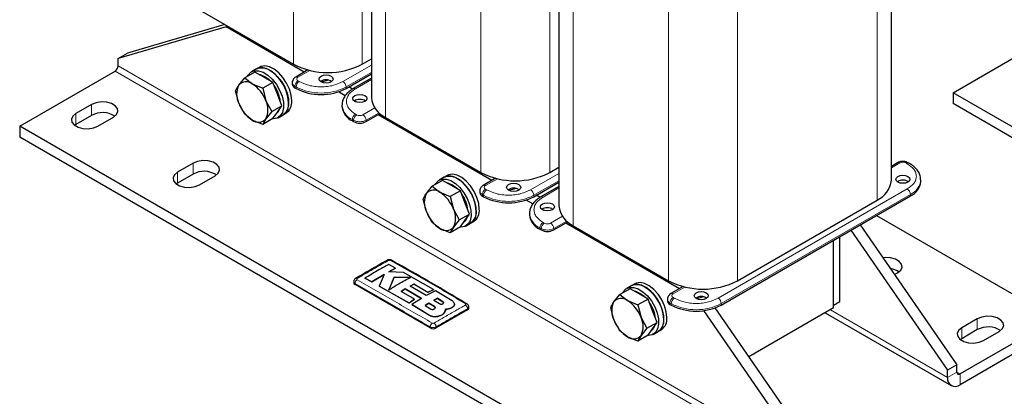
# Model space of a CAD drawing. Header units: millimetres. Extents: x 5 to 418, y 2 to 292.
# Tile 16 of 39: x 226 to 315, y 61 to 95. Entities that reach past the tile are written whole.
import ezdxf

# ---------------------------------------------------------------- set-up
doc = ezdxf.new("R2010")
doc.units = ezdxf.units.MM

msp = doc.modelspace()

# ---------------------------------------------------------------- linework, layer by layer
at = {"color": 7, "linetype": 'Continuous', "lineweight": 18}
for p, q in [((251.0467, 117.7818), (251.0467, 90.9585)), ((257.2693, 114.4212), (257.2693, 90.9585)), ((259.3906, 114.1654), (259.3906, 86.1417)), ((268.0173, 107.9849), (268.0173, 81.1616)), ((274.2398, 104.6243), (274.2398, 81.1616)), ((276.3612, 104.3685), (276.3612, 76.3448)), ((303.8535, 101.3138), (303.8535, 78.6634)), ((284.9879, 98.188), (284.9879, 71.3647)), ((291.2104, 98.8123), (291.2104, 71.3647)), ((255.5298, 89.3828), (258.1019, 90.8676)), ((296.8531, 54.5692), (234.9106, 90.3278)), ((297.136, 55.0591), (235.1934, 90.8177)), ((252.5307, 90.3946), (251.4569, 89.7747)), ((255.8126, 88.8929), (258.1019, 90.2145)), ((251.57, 89.3828), (251.4569, 89.4481)), ((258.1019, 89.5614), (256.6612, 88.7297)), ((251.174, 88.9582), (251.2872, 88.8929)), ((251.174, 88.8276), (251.174, 88.9582)), ((251.2872, 88.8929), (251.2872, 88.7623)), ((255.8126, 88.7623), (255.8126, 88.8929)), ((232.7892, 87.3071), (232.7892, 86.3273)), ((231.375, 86.4907), (231.375, 85.5109)), ((256.7743, 86.3784), (256.6612, 86.4438)), ((257.34, 86.3784), (258.4139, 86.9984)), ((257.6228, 85.8885), (258.7978, 86.5668)), ((256.3783, 85.9539), (256.4915, 85.8885)), ((256.3783, 85.8232), (256.3783, 85.9539)), ((256.4915, 85.8885), (256.4915, 85.7579)), ((257.6228, 85.7579), (257.6228, 85.8885)), ((241.9816, 82.0005), (241.9816, 81.0206)), ((305.9041, 82.0188), (305.1422, 81.579)), ((306.4698, 82.0188), (306.5829, 81.9535)), ((240.5674, 81.1841), (240.5674, 80.2042)), ((272.5004, 79.5859), (275.0724, 81.0708)), ((269.5013, 80.5977), (268.4274, 79.9778)), ((272.7832, 79.096), (275.0724, 80.4176)), ((268.5406, 79.5859), (268.4274, 79.6512)), ((275.0724, 79.7645), (273.6317, 78.9328)), ((289.4709, 69.789), (306.5829, 79.6676)), ((268.1446, 79.1613), (268.2577, 79.096)), ((268.1446, 79.0307), (268.1446, 79.1613)), ((268.2577, 79.096), (268.2577, 78.9654)), ((272.7832, 78.9654), (272.7832, 79.096)), ((289.7538, 69.2991), (306.8658, 79.1777)), ((306.8658, 79.1777), (306.8658, 79.047)), ((273.7449, 76.5815), (273.6317, 76.6469)), ((274.3106, 76.5815), (275.3844, 77.2015)), ((274.5934, 76.0916), (275.7684, 76.7699)), ((273.3489, 76.157), (273.462, 76.0916)), ((273.3489, 76.0263), (273.3489, 76.157)), ((273.462, 76.0916), (273.462, 75.961)), ((274.5934, 75.961), (274.5934, 76.0916)), ((256.6187, 71.0198), (256.6187, 71.1217)), ((286.4718, 70.8008), (285.398, 70.1809)), ((285.5111, 69.789), (285.398, 69.8543)), ((263.8055, 69.0422), (263.8055, 69.0356)), ((264.5731, 69.4739), (264.5731, 69.4674)), ((266.8011, 68.7338), (266.8011, 68.8357)), ((285.1151, 69.3644), (285.2283, 69.2991)), ((285.1151, 69.2338), (285.1151, 69.3644)), ((285.2283, 69.2991), (285.2283, 69.1685)), ((289.7538, 69.1685), (289.7538, 69.2991)), ((299.6248, 68.7421), (310.2316, 62.619)), ((263.3581, 68.2415), (263.3581, 68.235)), ((312.9186, 67.9256), (312.9186, 66.9457)), ((263.407, 67.101), (263.407, 67.2029)), ((263.9727, 67.101), (263.9727, 67.2029)), ((311.5044, 67.1092), (311.5044, 66.1293)), ((310.2316, 62.619), (311.0801, 63.1088)), ((311.0801, 63.1088), (311.363, 62.9455)), ((311.363, 62.9455), (311.363, 61.9657))]:
    msp.add_line(p, q, dxfattribs=at)
at = {"color": 7, "linetype": 'Continuous', "lineweight": 25}
for p, q in [((258.1019, 114.8373), (258.1019, 87.9378)), ((275.0724, 105.0404), (275.0724, 78.1409)), ((305.1422, 80.4595), (305.1422, 102.0397)), ((242.42, 95.9386), (251.0467, 90.9585)), ((244.8437, 94.5394), (236.0419, 91.9608)), ((244.9515, 94.3298), (235.1934, 91.471)), ((244.9515, 94.3298), (245.0792, 94.4035)), ((252.0323, 90.2421), (244.9515, 94.3298)), ((310.7315, 88.3707), (319.3582, 93.3508)), ((235.1934, 91.471), (236.0419, 91.9608)), ((235.1934, 90.8177), (235.1934, 91.471)), ((257.2693, 90.9585), (258.1019, 91.4391)), ((226.2839, 85.3477), (234.9106, 90.3278)), ((247.5574, 90.2453), (246.6372, 89.7141)), ((247.7114, 90.5296), (247.2588, 90.2684)), ((248.3739, 89.7739), (247.5574, 90.2453)), ((247.9942, 90.6929), (247.7114, 90.5296)), ((252.3659, 90.4347), (251.2569, 89.7945)), ((255.8126, 88.7623), (258.1019, 90.0838)), ((258.1019, 90.0041), (258.0328, 90.044)), ((246.1026, 89.0603), (246.6372, 89.7141)), ((246.6372, 89.7141), (247.3274, 89.1698)), ((247.3274, 89.1698), (248.2702, 88.7714)), ((249.1904, 89.3026), (248.2702, 88.7714)), ((249.1904, 89.3026), (248.3739, 89.7739)), ((249.5986, 88.2504), (249.1904, 89.3026)), ((250.9397, 89.2848), (250.9397, 89.1542)), ((254.2189, 89.5018), (253.5681, 89.34)), ((253.6742, 89.2942), (253.5868, 89.3447)), ((258.1019, 89.6966), (256.4612, 88.7495)), ((246.1026, 87.4272), (245.8207, 88.5523)), ((248.2702, 88.7714), (248.5521, 87.6462)), ((250.0069, 87.1982), (249.5986, 88.2504)), ((251.174, 88.8276), (251.2872, 88.7623)), ((255.73, 88.1074), (255.1208, 88.4591)), ((256.3958, 88.7028), (256.0527, 88.9009)), ((372.6741, 52.6121), (310.7315, 88.3707)), ((310.7315, 88.3707), (310.7315, 87.3909)), ((232.7892, 87.3071), (231.375, 86.4907)), ((246.6372, 86.4479), (246.1026, 87.4272)), ((248.5521, 87.6462), (249.0867, 86.6669)), ((256.7289, 87.5308), (256.5638, 87.6261)), ((372.6741, 51.6322), (310.7315, 87.3909)), ((247.3274, 85.9036), (246.6372, 86.4479)), ((249.0867, 86.6669), (248.5521, 86.0132)), ((249.0867, 86.6669), (250.0069, 87.1982)), ((249.1904, 86.0364), (249.5986, 86.6173)), ((249.5986, 86.6173), (250.0069, 87.1982)), ((250.1112, 86.3726), (250.394, 86.5359)), ((255.4411, 87.2601), (255.4411, 87.1295)), ((257.6228, 85.7579), (258.8884, 86.4885)), ((258.7954, 86.4348), (258.917, 86.465)), ((232.7892, 86.3273), (231.375, 85.5109)), ((233.3549, 85.3477), (234.7691, 86.1641)), ((248.2702, 85.5052), (247.3274, 85.9036)), ((249.1904, 86.0364), (248.2702, 85.5052)), ((248.5521, 86.0132), (248.2702, 85.5052)), ((249.6586, 86.1113), (250.1112, 86.3726)), ((256.3783, 85.8232), (256.4915, 85.7579)), ((269.0028, 80.4452), (258.7114, 86.3863)), ((259.3906, 86.1417), (268.0173, 81.1616)), ((288.2264, 49.5891), (226.2839, 85.3477)), ((226.2839, 85.3477), (226.2839, 84.3679)), ((231.375, 85.5109), (231.2515, 85.4293)), ((288.2264, 48.6092), (226.2839, 84.3679)), ((241.9816, 82.0005), (240.5674, 81.1841)), ((305.7041, 82.0386), (305.1422, 81.7142)), ((306.7829, 81.9733), (306.6698, 82.0386)), ((274.2398, 81.1616), (275.0724, 81.6422)), ((240.5674, 80.2042), (240.4439, 80.1226)), ((241.9816, 81.0206), (240.5674, 80.2042)), ((242.5473, 80.0411), (243.9615, 80.8575)), ((264.5279, 80.4484), (263.6077, 79.9172)), ((264.6819, 80.7327), (264.2294, 80.4715)), ((265.3444, 79.977), (264.5279, 80.4484)), ((264.9648, 80.896), (264.6819, 80.7327)), ((269.3365, 80.6378), (268.2274, 79.9976)), ((272.7832, 78.9654), (275.0724, 80.2869)), ((275.0724, 80.2072), (275.0034, 80.2471)), ((307.803, 80.3533), (307.803, 80.4839)), ((263.0732, 79.2634), (263.6077, 79.9172)), ((263.6077, 79.9172), (264.2979, 79.3729)), ((264.2979, 79.3729), (265.2407, 78.9745)), ((266.1609, 79.5057), (265.2407, 78.9745)), ((266.1609, 79.5057), (265.3444, 79.977)), ((266.5692, 78.4535), (266.1609, 79.5057)), ((267.9103, 79.4879), (267.9103, 79.3573)), ((271.1895, 79.7049), (270.5387, 79.5432)), ((270.6448, 79.4973), (270.5574, 79.5478)), ((275.0724, 79.8997), (273.4318, 78.9526)), ((263.0732, 77.6303), (262.7912, 78.7555)), ((265.2407, 78.9745), (265.5227, 77.8493)), ((266.9774, 77.4013), (266.5692, 78.4535)), ((268.1446, 79.0307), (268.2577, 78.9654)), ((272.7006, 78.3105), (272.0914, 78.6622)), ((273.3664, 78.9059), (273.0233, 79.104)), ((289.7538, 69.1685), (306.8658, 79.047)), ((291.2104, 71.3647), (303.8535, 78.6634)), ((263.6077, 76.651), (263.0732, 77.6303)), ((265.5227, 77.8493), (266.0572, 76.87)), ((273.6995, 77.7339), (273.5344, 77.8292)), ((264.2979, 76.1067), (263.6077, 76.651)), ((266.0572, 76.87), (265.5227, 76.2163)), ((266.0572, 76.87), (266.9774, 77.4013)), ((266.1609, 76.2395), (266.5692, 76.8204)), ((266.5692, 76.8204), (266.9774, 77.4013)), ((267.0817, 76.5757), (267.3646, 76.739)), ((272.4116, 77.4632), (272.4116, 77.3326)), ((274.5934, 75.961), (275.859, 76.6916)), ((275.766, 76.6379), (275.8875, 76.6681)), ((303.7952, 77.2744), (319.9897, 67.9256)), ((265.2407, 75.7083), (264.2979, 76.1067)), ((266.1609, 76.2395), (265.2407, 75.7083)), ((265.5227, 76.2163), (265.2407, 75.7083)), ((266.6292, 76.3144), (267.0817, 76.5757)), ((273.3489, 76.0263), (273.462, 75.961)), ((285.9734, 70.6483), (275.682, 76.5894)), ((276.3612, 76.3448), (284.9879, 71.3647)), ((301.4813, 75.9386), (310.2316, 63.2722)), ((302.3298, 76.4285), (311.0801, 63.7621)), ((299.9078, 69.1505), (299.9078, 75.0303)), ((299.9078, 68.9055), (299.9078, 75.0303)), ((300.4735, 69.477), (300.4735, 75.3569)), ((260.2867, 72.505), (259.6646, 72.8418)), ((259.6834, 72.1854), (260.2867, 72.505)), ((260.2867, 72.4985), (259.6834, 72.1789)), ((260.9946, 72.1173), (259.6834, 72.1854)), ((260.2867, 72.505), (260.2867, 72.4985)), ((256.5016, 71.2845), (256.5016, 71.1831)), ((257.5112, 71.5999), (258.1329, 71.2646)), ((257.5112, 71.5999), (257.5112, 71.5934)), ((258.1329, 71.2581), (257.5112, 71.5934)), ((258.1329, 71.2646), (259.2584, 71.948)), ((259.2584, 71.9415), (258.1329, 71.2581)), ((258.1329, 71.2646), (258.1329, 71.2581)), ((259.2584, 71.948), (258.8177, 70.8909)), ((260.164, 71.6886), (259.6865, 70.5367)), ((259.6865, 70.5302), (260.164, 71.6821)), ((261.6693, 71.6731), (260.164, 71.6886)), ((260.164, 71.6886), (260.164, 71.6821)), ((260.164, 71.6821), (261.6693, 71.6666)), ((263.7092, 70.5681), (260.9946, 72.1173)), ((305.4354, 71.933), (305.7061, 72.0893)), ((263.407, 67.101), (256.6187, 71.0198)), ((258.8177, 70.8909), (261.505, 69.3599)), ((258.8177, 70.8909), (258.8177, 70.8843)), ((261.505, 69.3533), (258.8177, 70.8843)), ((260.798, 70.4114), (261.1586, 70.6365)), ((261.1586, 70.63), (260.798, 70.4049)), ((262.0152, 69.7015), (260.798, 70.4114)), ((261.1586, 70.6365), (262.6233, 69.7763)), ((261.1586, 70.6365), (261.1586, 70.63)), ((262.6233, 69.7698), (261.1586, 70.63)), ((261.6036, 70.8917), (261.9299, 71.0624)), ((261.9299, 71.0558), (261.6036, 70.8851)), ((263.0687, 70.0315), (261.6036, 70.8917)), ((261.9299, 71.0624), (263.1983, 70.322)), ((261.9299, 71.0624), (261.9299, 71.0558)), ((263.1983, 70.3154), (261.9299, 71.0558)), ((263.9058, 70.4517), (263.0687, 70.0315)), ((263.1983, 70.322), (263.7092, 70.5681)), ((263.7092, 70.5616), (263.1983, 70.3154)), ((263.7092, 70.5681), (263.7092, 70.5616)), ((265.402, 69.5495), (263.9058, 70.4517)), ((281.4985, 70.6515), (280.5783, 70.1203)), ((281.6525, 70.9358), (281.2, 70.6746)), ((282.315, 70.1802), (281.4985, 70.6515)), ((281.9353, 71.0991), (281.6525, 70.9358)), ((286.3071, 70.841), (285.198, 70.2007)), ((261.505, 69.3599), (262.0152, 69.7015)), ((262.0152, 69.6949), (261.505, 69.3533)), ((262.6233, 69.7763), (261.7524, 69.2132)), ((262.0152, 69.7015), (262.0152, 69.6949)), ((263.1983, 70.322), (263.1983, 70.3154)), ((264.0806, 69.7804), (263.765, 69.6109)), ((263.765, 69.6043), (264.0806, 69.7739)), ((263.765, 69.6109), (264.2574, 69.3017)), ((264.5731, 69.4739), (264.0806, 69.7804)), ((264.0806, 69.7804), (264.0806, 69.7739)), ((264.0806, 69.7739), (264.5731, 69.4674)), ((280.0437, 69.4665), (280.5783, 70.1203)), ((280.5783, 70.1203), (281.2685, 69.576)), ((281.2685, 69.576), (282.2113, 69.1776)), ((283.1315, 69.7088), (282.2113, 69.1776)), ((283.1315, 69.7088), (282.315, 70.1802)), ((283.5398, 68.6566), (283.1315, 69.7088)), ((284.8808, 69.691), (284.8808, 69.5604)), ((288.1601, 69.908), (287.5093, 69.7463)), ((261.505, 69.3599), (261.505, 69.3533)), ((261.7524, 69.2132), (263.3581, 68.2415)), ((261.7524, 69.2132), (261.7524, 69.2067)), ((263.3581, 68.235), (261.7524, 69.2067)), ((263.3131, 69.3518), (262.9525, 69.1311)), ((262.9525, 69.1245), (263.3131, 69.3452)), ((262.9525, 69.1311), (263.4449, 68.8242)), ((263.8055, 69.0422), (263.3131, 69.3518)), ((263.3131, 69.3518), (263.3131, 69.3452)), ((263.3131, 69.3452), (263.8055, 69.0356)), ((266.8011, 68.7338), (263.9727, 67.101)), ((264.7738, 68.5903), (264.8122, 68.809)), ((264.8033, 68.7516), (264.7738, 68.5838)), ((264.7738, 68.5903), (264.7738, 68.5838)), ((264.8161, 68.7508), (264.8161, 68.7574)), ((265.402, 68.9475), (265.402, 68.941)), ((265.616, 69.2376), (265.616, 69.2442)), ((266.9182, 68.8971), (266.9182, 68.9986)), ((280.0437, 67.8334), (279.7618, 68.9586)), ((282.2113, 69.1776), (282.4932, 68.0524)), ((283.948, 67.6044), (283.5398, 68.6566)), ((285.1151, 69.2338), (285.2283, 69.1685)), ((297.136, 55.7123), (288.1836, 68.6712)), ((297.9845, 56.2021), (289.2028, 68.914)), ((299.9078, 68.9055), (292.2591, 64.49)), ((299.9078, 69.1505), (300.4735, 69.477)), ((264.0987, 68.148), (264.0987, 68.1414)), ((280.5783, 66.8541), (280.0437, 67.8334)), ((282.4932, 68.0524), (283.0278, 67.0731)), ((299.1561, 68.4715), (310.563, 61.8864)), ((319.9897, 67.9256), (311.363, 62.9455)), ((312.9186, 67.9256), (311.5044, 67.1092)), ((281.2685, 66.3098), (280.5783, 66.8541)), ((283.0278, 67.0731), (282.4932, 66.4194)), ((283.0278, 67.0731), (283.948, 67.6044)), ((283.1315, 66.4426), (283.5398, 67.0235)), ((283.5398, 67.0235), (283.948, 67.6044)), ((284.0523, 66.7788), (284.3352, 66.9421)), ((319.9897, 66.9457), (311.363, 61.9657)), ((312.9186, 66.9457), (311.5044, 66.1293)), ((282.2113, 65.9114), (281.2685, 66.3098)), ((283.1315, 66.4426), (282.2113, 65.9114)), ((282.4932, 66.4194), (282.2113, 65.9114)), ((283.5998, 66.5175), (284.0523, 66.7788)), ((311.5044, 66.1293), (311.3809, 66.0478)), ((313.4843, 65.9662), (314.8985, 66.7826)), ((311.0801, 63.7621), (310.2316, 63.2722)), ((310.2316, 62.619), (310.2316, 63.2722)), ((311.0801, 63.1088), (311.0801, 63.7621))]:
    msp.add_line(p, q, dxfattribs=at)
at = {"color": 7, "linetype": 'Continuous', "lineweight": 25, "flags": 128}
for points in [[(246.9008, 89.8662), (246.9493, 89.9569), (247.1896, 90.2235), (247.5097, 90.3623), (247.8894, 90.3647), (248.3048, 90.2303), (248.73, 89.9678), (249.1381, 89.5935), (249.5035, 89.1311), (249.8032, 88.6095), (250.0185, 88.0615), (250.1358, 87.5216), (250.1477, 87.0237), (250.0535, 86.5991), (249.8591, 86.2744), (249.5766, 86.0701), (249.224, 85.9989), (249.1313, 86.0024)], [(250.6083, 87.4714), (250.555, 87.9895), (250.3984, 88.5367), (250.1484, 89.0784), (249.8206, 89.5808), (249.4357, 90.0121), (249.0178, 90.3454), (248.5933, 90.5597), (248.1887, 90.6414), (247.8295, 90.5856), (247.7114, 90.5296)], [(247.7114, 90.5296), (247.9622, 90.6236), (248.3419, 90.6259), (248.7574, 90.4916), (249.1825, 90.229), (249.5906, 89.8548), (249.956, 89.3923), (250.2558, 88.8707), (250.4711, 88.3228), (250.5883, 87.7829), (250.6002, 87.285), (250.506, 86.8603), (250.3116, 86.5356), (250.1112, 86.3726)], [(248.4587, 89.8229), (248.0772, 89.9826), (247.9763, 90.0035)], [(250.8912, 87.6347), (250.8379, 88.1528), (250.6813, 88.7), (250.4312, 89.2417), (250.1035, 89.7441), (249.7185, 90.1754), (249.3007, 90.5087), (248.8761, 90.7229), (248.4716, 90.8047), (248.1124, 90.7488), (247.9942, 90.6929)], [(253.5499, 89.8727), (253.7575, 89.9528), (254.0025, 89.9809), (254.2474, 89.9528), (254.455, 89.8727), (254.5937, 89.7528), (254.6425, 89.6114), (254.5937, 89.47), (254.455, 89.3502), (254.2474, 89.2701), (254.0025, 89.242), (253.7575, 89.2701), (253.5499, 89.3502), (253.4112, 89.47), (253.3625, 89.6114), (253.4112, 89.7528), (253.5499, 89.8727)], [(248.9401, 89.4475), (248.8403, 89.5421), (248.4587, 89.8229)], [(257.5097, 87.5867), (257.3021, 87.5066), (257.0572, 87.4785), (256.8122, 87.5066), (256.6046, 87.5867), (256.4659, 87.7066), (256.4172, 87.848), (256.4659, 87.9894), (256.6046, 88.1092), (256.8122, 88.1893), (257.0572, 88.2174), (257.3021, 88.1893), (257.5097, 88.1092), (257.6484, 87.9894), (257.6972, 87.848), (257.6484, 87.7066), (257.5097, 87.5867)], [(234.7691, 86.1641), (235.048, 86.3941), (235.1739, 86.6652), (235.1315, 86.9448), (234.926, 87.1992), (234.5822, 87.3977), (234.1415, 87.5163), (233.6572, 87.5408), (233.1875, 87.4681), (232.7892, 87.3071)], [(231.375, 86.4907), (231.0962, 86.2608), (230.9703, 85.9897), (231.0127, 85.71), (231.2182, 85.4557), (231.562, 85.2572), (232.0026, 85.1386), (232.487, 85.1141), (232.9566, 85.1867), (233.3549, 85.3477)], [(243.9615, 80.8575), (244.2404, 81.0874), (244.3663, 81.3585), (244.3239, 81.6382), (244.1184, 81.8925), (243.7746, 82.091), (243.3339, 82.2096), (242.8496, 82.2341), (242.3799, 82.1615), (241.9816, 82.0005)], [(240.5674, 81.1841), (240.2885, 80.9541), (240.1627, 80.683), (240.2051, 80.4034), (240.4106, 80.149), (240.7544, 79.9505), (241.195, 79.8319), (241.6794, 79.8074), (242.149, 79.8801), (242.5473, 80.0411)], [(263.8713, 80.0693), (263.9199, 80.16), (264.1602, 80.4266), (264.4802, 80.5654), (264.8599, 80.5678), (265.2754, 80.4334), (265.7005, 80.1709), (266.1086, 79.7966), (266.474, 79.3342), (266.7738, 78.8126), (266.9891, 78.2646), (267.1064, 77.7247), (267.1183, 77.2268), (267.024, 76.8022), (266.8296, 76.4775), (266.5472, 76.2732), (266.1945, 76.202), (266.1019, 76.2055)], [(267.5789, 77.6745), (267.5256, 78.1926), (267.369, 78.7398), (267.1189, 79.2815), (266.7912, 79.7839), (266.4063, 80.2152), (265.9884, 80.5485), (265.5638, 80.7628), (265.1593, 80.8445), (264.8001, 80.7887), (264.6819, 80.7327)], [(264.6819, 80.7327), (264.9328, 80.8267), (265.3125, 80.829), (265.7279, 80.6947), (266.1531, 80.4321), (266.5612, 80.0579), (266.9266, 79.5954), (267.2263, 79.0738), (267.4416, 78.5259), (267.5589, 77.986), (267.5708, 77.4881), (267.4766, 77.0634), (267.2822, 76.7387), (267.0817, 76.5757)], [(265.4293, 80.026), (265.0477, 80.1857), (264.9468, 80.2066)], [(267.8617, 77.8378), (267.8084, 78.3559), (267.6518, 78.9031), (267.4018, 79.4448), (267.074, 79.9472), (266.6891, 80.3785), (266.2712, 80.7118), (265.8467, 80.926), (265.4421, 81.0078), (265.0829, 80.9519), (264.9648, 80.896)], [(270.5205, 80.0758), (270.7281, 80.1559), (270.973, 80.184), (271.2179, 80.1559), (271.4256, 80.0758), (271.5643, 79.9559), (271.613, 79.8145), (271.5643, 79.6731), (271.4256, 79.5533), (271.2179, 79.4732), (270.973, 79.4451), (270.7281, 79.4732), (270.5205, 79.5533), (270.3817, 79.6731), (270.333, 79.8145), (270.3817, 79.9559), (270.5205, 80.0758)], [(305.7344, 80.8105), (305.942, 80.8906), (306.1869, 80.9188), (306.4318, 80.8906), (306.6395, 80.8105), (306.7782, 80.6907), (306.8269, 80.5493), (306.7782, 80.4079), (306.6395, 80.288), (306.4318, 80.2079), (306.1869, 80.1798), (305.942, 80.2079), (305.7344, 80.288), (305.5956, 80.4079), (305.5469, 80.5493), (305.5956, 80.6907), (305.7344, 80.8105)], [(265.9107, 79.6506), (265.8108, 79.7452), (265.4293, 80.026)], [(274.4803, 77.7898), (274.2726, 77.7097), (274.0277, 77.6816), (273.7828, 77.7097), (273.5752, 77.7898), (273.4364, 77.9097), (273.3877, 78.0511), (273.4364, 78.1925), (273.5752, 78.3123), (273.7828, 78.3924), (274.0277, 78.4205), (274.2726, 78.3924), (274.4803, 78.3123), (274.619, 78.1925), (274.6677, 78.0511), (274.619, 77.9097), (274.4803, 77.7898)], [(305.7061, 72.0893), (305.985, 72.3192), (306.1108, 72.5903), (306.0684, 72.8699), (305.863, 73.1243), (305.5192, 73.3228), (305.0785, 73.4414), (304.5941, 73.4659), (304.3897, 73.4467)], [(280.8419, 70.2725), (280.8904, 70.3631), (281.1307, 70.6297), (281.4508, 70.7685), (281.8305, 70.7709), (282.246, 70.6365), (282.6711, 70.374), (283.0792, 69.9997), (283.4446, 69.5373), (283.7444, 69.0157), (283.9596, 68.4677), (284.0769, 67.9278), (284.0888, 67.4299), (283.9946, 67.0053), (283.8002, 66.6806), (283.5178, 66.4763), (283.1651, 66.4051), (283.0725, 66.4086)], [(284.5495, 67.8776), (284.4961, 68.3958), (284.3395, 68.9429), (284.0895, 69.4846), (283.7617, 69.987), (283.3768, 70.4183), (282.959, 70.7516), (282.5344, 70.9659), (282.1298, 71.0476), (281.7707, 70.9918), (281.6525, 70.9358)], [(281.6525, 70.9358), (281.9033, 71.0298), (282.283, 71.0321), (282.6985, 70.8978), (283.1236, 70.6352), (283.5317, 70.261), (283.8971, 69.7985), (284.1969, 69.2769), (284.4122, 68.729), (284.5295, 68.1891), (284.5414, 67.6912), (284.4472, 67.2665), (284.2527, 66.9418), (284.0523, 66.7788)], [(282.3999, 70.2291), (282.0183, 70.3888), (281.9174, 70.4097)], [(284.8323, 68.0409), (284.779, 68.559), (284.6224, 69.1062), (284.3724, 69.6479), (284.0446, 70.1503), (283.6597, 70.5816), (283.2418, 70.9149), (282.8173, 71.1291), (282.4127, 71.2109), (282.0535, 71.155), (281.9353, 71.0991)], [(287.491, 70.2789), (287.6987, 70.359), (287.9436, 70.3871), (288.1885, 70.359), (288.3961, 70.2789), (288.5349, 70.159), (288.5836, 70.0176), (288.5349, 69.8762), (288.3961, 69.7564), (288.1885, 69.6763), (287.9436, 69.6482), (287.6987, 69.6763), (287.491, 69.7564), (287.3523, 69.8762), (287.3036, 70.0176), (287.3523, 70.159), (287.491, 70.2789)], [(282.8813, 69.8537), (282.7814, 69.9483), (282.3999, 70.2291)], [(314.8985, 66.7826), (315.1774, 67.0125), (315.3032, 67.2837), (315.2608, 67.5633), (315.0553, 67.8177), (314.7115, 68.0161), (314.2709, 68.1348), (313.7865, 68.1592), (313.3169, 68.0866), (312.9186, 67.9256)], [(311.5044, 67.1092), (311.2255, 66.8793), (311.0997, 66.6081), (311.142, 66.3285), (311.3475, 66.0741), (311.6913, 65.8757), (312.132, 65.757), (312.6163, 65.7326), (313.086, 65.8052), (313.4843, 65.9662)]]:
    msp.add_lwpolyline(points, dxfattribs=at)
at = {"color": 7, "linetype": 'Continuous', "lineweight": 25}
for centre, radius, start, end in [((254.158, 96.9632), 6.7629, 242.609672, 297.390328), ((234.5793, 90.8457), 0.6147, 302.605478, 357.394522), ((246.771, 88.4888), 0.8794, 50.751832, 139.467204), ((245.6719, 86.585), 3.0695, 20.227114, 57.362029), ((251.3401, 89.1941), 0.4024, 185.694799, 245.625342), ((254.0025, 88.628), 0.9069, 56.33248, 123.66752), ((247.7358, 88.2438), 1.8259, 153.43643, 206.56357), ((246.7868, 87.2054), 3.098, 6.717262, 35.694097), ((253.5499, 93.1294), 4.9185, 242.609672, 297.390328), ((248.9828, 88.4885), 3.0695, 200.227114, 237.362029), ((246.9189, 86.8297), 1.8259, 333.43643, 26.56357), ((249.4615, 87.3284), 1.1557, 304.203431, 7.108749), ((249.7444, 87.4917), 1.1557, 304.203431, 7.108749), ((257.0572, 86.8646), 0.9069, 56.33248, 123.66752), ((260.3039, 88.1574), 2.2129, 185.694799, 245.625342), ((233.7715, 84.4959), 2.0782, 57.351721, 118.20711), ((249.0012, 87.1612), 0.8417, 307.1247, 343.761799), ((257.0425, 87.2892), 1.6094, 185.694799, 245.625342), ((247.8837, 86.5847), 0.8794, 230.751832, 319.467204), ((257.0572, 86.8497), 1.2296, 242.609672, 297.390328), ((242.9639, 79.1892), 2.0782, 57.351721, 118.20711), ((271.1286, 87.1663), 6.7629, 242.609672, 297.390328), ((302.9402, 80.6791), 2.2129, 294.374658, 354.305201), ((306.1869, 79.5659), 0.9069, 56.33248, 123.66752), ((306.2015, 80.513), 1.6094, 294.374658, 354.305201), ((263.7415, 78.6919), 0.8794, 50.751832, 139.467204), ((262.6424, 76.7881), 3.0695, 20.227114, 57.362029), ((268.3106, 79.3972), 0.4024, 185.694799, 245.625342), ((270.973, 78.8311), 0.9069, 56.33248, 123.66752), ((264.7064, 78.4469), 1.8259, 153.43643, 206.56357), ((263.7573, 77.4085), 3.098, 6.717262, 35.694097), ((270.5205, 83.3325), 4.9185, 242.609672, 297.390328), ((265.9534, 78.6916), 3.0695, 200.227114, 237.362029), ((263.8895, 77.0328), 1.8259, 333.43643, 26.56357), ((266.4321, 77.5315), 1.1557, 304.203431, 7.108749), ((266.7149, 77.6948), 1.1557, 304.203431, 7.108749), ((274.0277, 77.0677), 0.9069, 56.33248, 123.66752), ((277.2744, 78.3605), 2.2129, 185.694799, 245.625342), ((265.9717, 77.3643), 0.8417, 307.1247, 343.761799), ((274.0131, 77.4923), 1.6094, 185.694799, 245.625342), ((264.8543, 76.7878), 0.8794, 230.751832, 319.467204), ((274.0277, 77.0528), 1.2296, 242.609672, 297.390328), ((259.5652, 73.0837), 0.1394, 55.563162, 114.467155), ((304.8281, 70.6999), 1.7795, 55.751447, 82.210096), ((256.7323, 71.4498), 0.138, 55.218192, 114.711293), ((288.0991, 77.3694), 6.7629, 242.609672, 297.390328), ((256.7018, 71.203), 0.2012, 185.694799, 245.625342), ((280.7121, 68.895), 0.8794, 50.751832, 139.467204), ((279.613, 66.9912), 3.0695, 20.227114, 57.362029), ((285.2812, 69.6003), 0.4024, 185.694799, 245.625342), ((287.9436, 69.0342), 0.9069, 56.33248, 123.66752), ((266.6869, 69.1684), 0.1339, 62.680133, 125.641759), ((266.7181, 68.9171), 0.2012, 294.374658, 354.305201), ((281.6769, 68.65), 1.8259, 153.43643, 206.56357), ((280.7279, 67.6116), 3.098, 6.717262, 35.694097), ((287.491, 73.5356), 4.9185, 242.609672, 297.390328), ((282.924, 68.8947), 3.0695, 200.227114, 237.362029), ((280.86, 67.2359), 1.8259, 333.43643, 26.56357), ((283.4027, 67.7346), 1.1557, 304.203431, 7.108749), ((283.6855, 67.8979), 1.1557, 304.203431, 7.108749), ((263.6898, 67.6469), 0.6148, 242.609672, 297.390328), ((282.9423, 67.5674), 0.8417, 307.1247, 343.761799), ((313.9009, 65.1144), 2.0782, 57.351721, 118.20711), ((281.8249, 66.9909), 0.8794, 230.751832, 319.467204), ((310.9213, 62.5071), 0.6987, 170.785963, 309.203285), ((311.2525, 63.0809), 0.1747, 170.785963, 309.203285)]:
    msp.add_arc(centre, radius, start, end, dxfattribs=at)
at = {"color": 7, "linetype": 'Continuous', "lineweight": 18}
for centre, radius, start, end in [((251.3401, 89.3248), 0.4024, 185.717719, 245.623344), ((251.7881, 88.9303), 0.6147, 122.605478, 177.394522), ((251.3397, 89.6111), 0.2012, 54.383269, 114.297399), ((251.9012, 88.865), 0.6147, 122.605478, 177.394522), ((251.5188, 89.6114), 0.1746, 110.783421, 249.216579), ((255.1986, 88.865), 0.6147, 2.605478, 57.394522), ((253.5499, 93.26), 4.9185, 242.609672, 297.390328), ((256.5435, 88.5648), 0.2025, 54.49119, 113.068435), ((257.0107, 87.3963), 1.575, 184.747246, 246.327988), ((256.9924, 85.9259), 0.6147, 122.605478, 177.394522), ((257.1056, 85.8606), 0.6147, 122.605478, 177.394522), ((257.0572, 86.9803), 1.2296, 242.609672, 297.390328), ((257.0572, 86.9243), 0.6148, 242.609672, 297.390328), ((257.0088, 85.8606), 0.6147, 2.605478, 57.394522), ((305.7869, 81.8553), 0.2012, 54.382423, 114.307119), ((306.1869, 81.4729), 0.6148, 62.609672, 117.390328), ((306.5859, 81.8662), 0.1918, 64.046936, 127.253057), ((306.7003, 81.7893), 0.2018, 66.27556, 125.566629), ((306.2336, 80.62), 1.5748, 293.669056, 355.285198), ((268.3107, 79.5279), 0.4024, 185.717719, 245.623344), ((268.7587, 79.1334), 0.6147, 122.605478, 177.394522), ((268.3103, 79.8142), 0.2012, 54.383269, 114.297399), ((268.8718, 79.0681), 0.6147, 122.605478, 177.394522), ((268.4894, 79.8145), 0.1746, 110.783421, 249.216579), ((272.1691, 79.0681), 0.6147, 2.605478, 57.394522), ((306.2517, 79.1497), 0.6147, 2.605478, 57.394522), ((270.5205, 83.4631), 4.9185, 242.609672, 297.390328), ((273.5141, 78.7679), 0.2025, 54.49119, 113.068435), ((273.9813, 77.5994), 1.575, 184.747246, 246.327988), ((273.963, 76.129), 0.6147, 122.605478, 177.394522), ((274.0761, 76.0637), 0.6147, 122.605478, 177.394522), ((274.0277, 77.1834), 1.2296, 242.609672, 297.390328), ((274.0277, 77.1274), 0.6148, 242.609672, 297.390328), ((273.9793, 76.0637), 0.6147, 2.605478, 57.394522), ((259.8945, 73.0845), 0.1386, 64.386978, 124.524971), ((257.0454, 71.1072), 0.4269, 123.322552, 178.058611), ((285.2812, 69.731), 0.4024, 185.717719, 245.623344), ((285.7292, 69.3365), 0.6147, 122.605478, 177.394522), ((285.2808, 70.0173), 0.2012, 54.383269, 114.297399), ((285.8424, 69.2712), 0.6147, 122.605478, 177.394522), ((285.46, 70.0176), 0.1746, 110.783421, 249.216579), ((289.1397, 69.2712), 0.6147, 2.605478, 57.394522), ((266.3743, 68.8211), 0.4271, 1.961622, 56.680543), ((287.491, 73.6662), 4.9185, 242.609672, 297.390328), ((263.8422, 67.1773), 0.436, 123.127827, 176.6323), ((263.5375, 67.1774), 0.4359, 3.347507, 56.869306)]:
    msp.add_arc(centre, radius, start, end, dxfattribs=at)
at = {"color": 7, "linetype": 'Continuous', "lineweight": 25}
for points, knots in [([(251.2569, 89.7945), (251.2011, 89.7567), (251.0843, 89.6776), (250.9765, 89.5002), (250.9264, 89.3546), (250.9402, 89.2859), (250.9405, 89.2846)], [0, 0, 0, 0, 0.31823788, 0.66549023, 0.99345554, 1, 1, 1, 1]), ([(245.8207, 88.5523), (245.8517, 88.6263), (245.9142, 88.7756), (246.0394, 88.9648), (246.1026, 89.0603)], [0, 0, 0, 0, 0.495458, 1, 1, 1, 1]), ([(256.4668, 88.7455), (256.3924, 88.703), (256.198, 88.5919), (255.9391, 88.3703), (255.6918, 88.084), (255.5227, 87.7552), (255.4368, 87.4739), (255.4505, 87.3084), (255.4539, 87.2664)], [0, 0, 0, 0, 0.1211477, 0.3164419, 0.5153917, 0.7184198, 0.928489, 1, 1, 1, 1]), ([(306.6698, 82.0386), (306.6147, 82.0656), (306.4744, 82.1342), (306.2061, 82.1723), (305.9233, 82.143), (305.7689, 82.0695), (305.7041, 82.0386)], [0, 0, 0, 0, 0.1878046, 0.477884, 0.7807662, 1, 1, 1, 1]), ([(307.7895, 80.4907), (307.7895, 80.5772), (307.7894, 80.795), (307.6578, 81.1317), (307.4249, 81.4738), (307.1287, 81.7578), (306.8867, 81.9048), (306.7787, 81.9704)], [0, 0, 0, 0, 0.146713, 0.3693187, 0.5952796, 0.8192283, 1, 1, 1, 1]), ([(268.2274, 79.9976), (268.1716, 79.9598), (268.0549, 79.8807), (267.9471, 79.7033), (267.897, 79.5577), (267.9108, 79.489), (267.9111, 79.4877)], [0, 0, 0, 0, 0.3182379, 0.6654902, 0.9934555, 1, 1, 1, 1]), ([(262.7912, 78.7555), (262.8222, 78.8294), (262.8848, 78.9787), (263.01, 79.1679), (263.0732, 79.2634)], [0, 0, 0, 0, 0.495458, 1, 1, 1, 1]), ([(273.4374, 78.9486), (273.363, 78.9061), (273.1686, 78.795), (272.9097, 78.5734), (272.6623, 78.2871), (272.4933, 77.9583), (272.4074, 77.677), (272.421, 77.5115), (272.4245, 77.4695)], [0, 0, 0, 0, 0.1211477, 0.3164419, 0.5153917, 0.7184198, 0.928489, 1, 1, 1, 1]), ([(259.5076, 73.2104), (259.4664, 73.1872), (258.5223, 72.6568), (257.5777, 72.1015), (256.6744, 71.5705)], [0, 0, 0, 0, 0.0437347, 1, 1, 1, 1]), ([(259.9509, 73.2087), (259.9472, 73.2117), (259.9137, 73.2389), (259.821, 73.2614), (259.6793, 73.2717), (259.5658, 73.2472), (259.5147, 73.213), (259.5087, 73.209)], [0, 0, 0, 0, 0.0314747, 0.2834631, 0.5952218, 0.9527506, 1, 1, 1, 1]), ([(266.7454, 69.2832), (265.3023, 70.1342), (263.0378, 71.4694), (260.7736, 72.7443), (259.9524, 73.2067)], [0, 0, 0, 0, 0.637324, 1, 1, 1, 1]), ([(259.6646, 72.8418), (259.3701, 72.6794), (258.6523, 72.2834), (257.9345, 71.8534), (257.5112, 71.5999)], [0, 0, 0, 0, 0.4103295, 1, 1, 1, 1]), ([(256.6754, 71.5734), (256.6708, 71.5714), (256.6283, 71.5529), (256.568, 71.4884), (256.5097, 71.3892), (256.5063, 71.317), (256.5048, 71.2848)], [0, 0, 0, 0, 0.0428539, 0.3934316, 0.7296541, 1, 1, 1, 1]), ([(259.6865, 70.5367), (259.9809, 70.7312), (260.6417, 71.1676), (261.3027, 71.4928), (261.6693, 71.6731)], [0, 0, 0, 0, 0.44547751, 1, 1, 1, 1]), ([(265.402, 68.9475), (265.4543, 68.9835), (265.559, 69.0555), (265.6248, 69.1965), (265.6106, 69.3408), (265.5273, 69.4629), (265.4376, 69.5249), (265.402, 69.5495)], [0, 0, 0, 0, 0.21459, 0.4291787, 0.6437975, 0.8584406, 1, 1, 1, 1]), ([(285.198, 70.2007), (285.1422, 70.1629), (285.0255, 70.0838), (284.9177, 69.9064), (284.8675, 69.7608), (284.8814, 69.6921), (284.8816, 69.6908)], [0, 0, 0, 0, 0.3182379, 0.6654902, 0.9934555, 1, 1, 1, 1]), ([(263.4449, 68.8242), (263.4672, 68.8127), (263.5117, 68.7897), (263.5967, 68.7748), (263.6835, 68.7768), (263.7641, 68.7966), (263.8289, 68.8315), (263.8708, 68.8779), (263.8851, 68.9306), (263.87, 68.9836), (263.8374, 69.0206), (263.8117, 69.038), (263.8055, 69.0422)], [0, 0, 0, 0, 0.1073587, 0.214721, 0.322003, 0.4292233, 0.5364373, 0.6436973, 0.7510459, 0.8585026, 0.9660513, 1, 1, 1, 1]), ([(263.8055, 69.0356), (263.8235, 69.0216), (263.8593, 68.9935), (263.8815, 68.9524), (263.8779, 68.9293), (263.877, 68.9236)], [0, 0, 0, 0, 0.4302445, 0.8604885, 1, 1, 1, 1]), ([(264.0987, 68.148), (264.2067, 68.1773), (264.4227, 68.236), (264.6616, 68.3956), (264.7373, 68.5269), (264.7738, 68.5903)], [0, 0, 0, 0, 0.3407821, 0.6815687, 1, 1, 1, 1]), ([(264.2574, 69.3017), (264.277, 69.2914), (264.316, 69.2708), (264.3905, 69.2561), (264.4666, 69.2556), (264.5372, 69.2703), (264.5939, 69.2982), (264.6304, 69.3361), (264.6427, 69.3798), (264.6293, 69.4242), (264.6007, 69.4555), (264.5784, 69.4704), (264.5731, 69.4739)], [0, 0, 0, 0, 0.107578, 0.2151551, 0.3227414, 0.4302646, 0.5376806, 0.6449866, 0.752213, 0.8594107, 0.9666405, 1, 1, 1, 1]), ([(264.5731, 69.4674), (264.5887, 69.4554), (264.62, 69.4313), (264.6395, 69.3967), (264.6364, 69.3774), (264.6356, 69.3726)], [0, 0, 0, 0, 0.4296303, 0.8592749, 1, 1, 1, 1]), ([(264.8122, 68.809), (264.8993, 68.8108), (265.0736, 68.8144), (265.2743, 68.874), (265.3685, 68.9283), (265.402, 68.9475)], [0, 0, 0, 0, 0.3919653, 0.7839447, 1, 1, 1, 1]), ([(265.402, 68.941), (265.3383, 68.9074), (265.211, 68.8403), (264.9949, 68.8016), (264.8602, 68.8022), (264.8122, 68.8024)], [0, 0, 0, 0, 0.3915997, 0.7831923, 1, 1, 1, 1]), ([(265.6068, 69.2379), (265.6068, 69.2058), (265.6066, 69.1259), (265.5262, 69.0215), (265.4373, 68.9639), (265.402, 68.941)], [0, 0, 0, 0, 0.2882395, 0.7172485, 1, 1, 1, 1]), ([(266.9156, 68.9981), (266.9165, 69.0037), (266.9235, 69.049), (266.8951, 69.1309), (266.835, 69.2226), (266.7796, 69.2718), (266.7467, 69.2881), (266.7453, 69.2888)], [0, 0, 0, 0, 0.0473154, 0.3874634, 0.6881179, 0.9868842, 1, 1, 1, 1]), ([(279.7618, 68.9586), (279.7928, 69.0325), (279.8554, 69.1818), (279.9806, 69.371), (280.0437, 69.4665)], [0, 0, 0, 0, 0.495458, 1, 1, 1, 1]), ([(263.3581, 68.2415), (263.4173, 68.2118), (263.5355, 68.1522), (263.7609, 68.1149), (263.9547, 68.1182), (264.0624, 68.1405), (264.0987, 68.148)], [0, 0, 0, 0, 0.2851253, 0.5702516, 0.8553553, 1, 1, 1, 1]), ([(264.0987, 68.1414), (264.0256, 68.1286), (263.8793, 68.1029), (263.648, 68.1224), (263.4718, 68.1721), (263.3868, 68.2191), (263.3581, 68.235)], [0, 0, 0, 0, 0.285052, 0.570102, 0.8551915, 1, 1, 1, 1]), ([(264.7738, 68.5838), (264.734, 68.516), (264.6542, 68.3804), (264.409, 68.2243), (264.1997, 68.1684), (264.0987, 68.1414)], [0, 0, 0, 0, 0.3408172, 0.6816417, 1, 1, 1, 1])]:
    msp.add_open_spline(points, degree=3, knots=knots, dxfattribs=at)
at = {"color": 7, "linetype": 'Continuous', "lineweight": 18}
for points, knots in [([(251.57, 89.3828), (251.8455, 89.2543), (252.2693, 89.0566), (252.9772, 88.933), (253.5499, 88.8974), (254.1226, 88.933), (254.8305, 89.0566), (255.2543, 89.2543), (255.5298, 89.3828)], [0, 0, 0, 0, 0.2394568, 0.3683607, 0.5, 0.6316393, 0.7605432, 1, 1, 1, 1]), ([(256.6612, 88.7297), (256.4386, 88.5706), (256.0961, 88.326), (255.882, 87.9173), (255.8204, 87.5867), (255.882, 87.2561), (256.0961, 86.8475), (256.4386, 86.6028), (256.6612, 86.4438)], [0, 0, 0, 0, 0.23945684, 0.36836066, 0.5, 0.63163934, 0.76054316, 1, 1, 1, 1]), ([(306.5829, 79.6676), (306.8055, 79.8266), (307.148, 80.0713), (307.362, 80.4799), (307.4237, 80.8105), (307.362, 81.1412), (307.148, 81.5498), (306.8055, 81.7945), (306.5829, 81.9535)], [0, 0, 0, 0, 0.2394568, 0.3683607, 0.5, 0.6316393, 0.7605432, 1, 1, 1, 1]), ([(268.5406, 79.5859), (268.8161, 79.4574), (269.2399, 79.2597), (269.9477, 79.1361), (270.5205, 79.1005), (271.0932, 79.1361), (271.801, 79.2597), (272.2249, 79.4574), (272.5004, 79.5859)], [0, 0, 0, 0, 0.2394568, 0.3683607, 0.5, 0.6316393, 0.7605432, 1, 1, 1, 1]), ([(273.6317, 78.9328), (273.4091, 78.7737), (273.0667, 78.5291), (272.8526, 78.1205), (272.7909, 77.7898), (272.8526, 77.4592), (273.0667, 77.0506), (273.4091, 76.8059), (273.6317, 76.6469)], [0, 0, 0, 0, 0.23945684, 0.36836066, 0.5, 0.63163934, 0.76054316, 1, 1, 1, 1]), ([(259.6441, 73.1986), (259.3193, 73.0184), (258.6697, 72.658), (257.7255, 72.1123), (257.1091, 71.7421), (256.811, 71.5631)], [0, 0, 0, 0, 0.34049866, 0.68104892, 1, 1, 1, 1]), ([(259.8159, 73.1987), (259.8091, 73.202), (259.792, 73.2102), (259.7576, 73.2178), (259.7165, 73.2191), (259.676, 73.2131), (259.6547, 73.2035), (259.6441, 73.1986)], [0, 0, 0, 0, 0.14056698, 0.35532785, 0.57084385, 0.7860438, 1, 1, 1, 1]), ([(266.6089, 69.2772), (265.4881, 69.949), (263.2467, 71.2927), (260.9594, 72.5634), (259.8159, 73.1987)], [0, 0, 0, 0, 0.500039, 1, 1, 1, 1]), ([(256.6187, 71.1217), (256.5907, 71.1417), (256.5345, 71.1818), (256.4997, 71.2417), (256.5052, 71.2761), (256.5066, 71.2846)], [0, 0, 0, 0, 0.4290253, 0.8580652, 1, 1, 1, 1]), ([(256.811, 71.5631), (256.8052, 71.5592), (256.7905, 71.5491), (256.777, 71.5291), (256.7747, 71.5053), (256.7853, 71.4821), (256.8024, 71.47), (256.8109, 71.464)], [0, 0, 0, 0, 0.1406569, 0.3555038, 0.5710329, 0.7861716, 1, 1, 1, 1]), ([(256.8109, 71.464), (257.9317, 70.8153), (260.1731, 69.5181), (262.4604, 68.2009), (263.6039, 67.5424)], [0, 0, 0, 0, 0.5000392, 1, 1, 1, 1]), ([(263.407, 67.2029), (262.2757, 67.8686), (260.0129, 69.2001), (257.7502, 70.4811), (256.6187, 71.1217)], [0, 0, 0, 0, 0.499961, 1, 1, 1, 1]), ([(285.5111, 69.789), (285.7866, 69.6605), (286.2105, 69.4628), (286.9183, 69.3392), (287.491, 69.3036), (288.0637, 69.3392), (288.7716, 69.4628), (289.1954, 69.6605), (289.4709, 69.789)], [0, 0, 0, 0, 0.2394568, 0.3683607, 0.5, 0.6316393, 0.7605432, 1, 1, 1, 1]), ([(263.7758, 67.5424), (264.1005, 67.7297), (264.7502, 68.1044), (265.6943, 68.6495), (266.3107, 69.0057), (266.6089, 69.178)], [0, 0, 0, 0, 0.3404988, 0.6810495, 1, 1, 1, 1]), ([(266.8011, 68.8357), (266.5004, 68.6656), (265.8786, 68.3139), (264.9358, 67.7699), (264.2937, 67.3919), (263.9727, 67.2029)], [0, 0, 0, 0, 0.3189779, 0.6594763, 1, 1, 1, 1]), ([(266.6089, 69.178), (266.6146, 69.1818), (266.6293, 69.1915), (266.6428, 69.2112), (266.6451, 69.2349), (266.6345, 69.2584), (266.6174, 69.2709), (266.6089, 69.2772)], [0, 0, 0, 0, 0.1406564, 0.3555028, 0.5710316, 0.7861708, 1, 1, 1, 1]), ([(266.9132, 68.9985), (266.9132, 68.9811), (266.913, 68.9377), (266.8691, 68.8806), (266.8204, 68.8485), (266.8011, 68.8357)], [0, 0, 0, 0, 0.2875097, 0.7171757, 1, 1, 1, 1]), ([(263.9727, 67.2029), (263.9377, 67.1862), (263.8679, 67.1529), (263.7344, 67.132), (263.5987, 67.1365), (263.4852, 67.163), (263.4292, 67.1916), (263.407, 67.2029)], [0, 0, 0, 0, 0.2146728, 0.4293525, 0.6440267, 0.8586958, 1, 1, 1, 1]), ([(263.6039, 67.5424), (263.6107, 67.539), (263.6278, 67.5304), (263.6622, 67.5224), (263.7033, 67.5211), (263.7438, 67.5273), (263.7651, 67.5374), (263.7758, 67.5424)], [0, 0, 0, 0, 0.1405668, 0.3553275, 0.5708435, 0.7860436, 1, 1, 1, 1])]:
    msp.add_open_spline(points, degree=3, knots=knots, dxfattribs=at)

doc.saveas('drawing.dxf')
